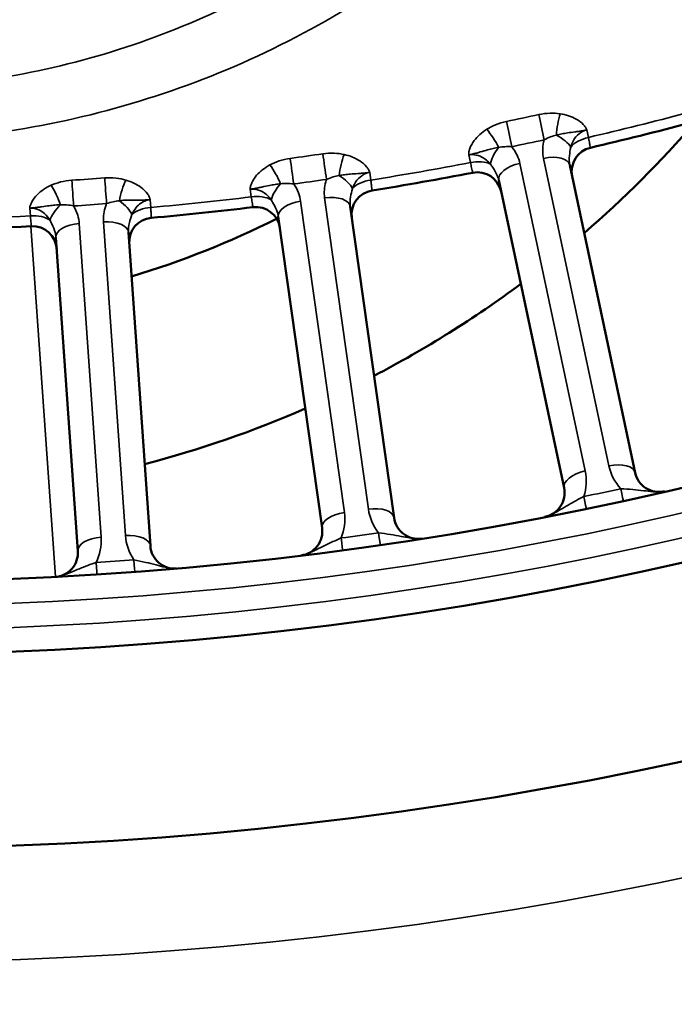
# Model space of a CAD drawing. Header units: inches. Extents: x 0 to 93.5, y 0 to 66.1.
# Tile 17 of 256: x 31.4 to 32.5, y 30.8 to 32.4. Entities that reach past the tile are written whole.
import ezdxf

# ---------------------------------------------------------------- set-up
doc = ezdxf.new("R2010")
doc.units = ezdxf.units.IN
doc.header["$LTSCALE"] = 4
doc.header["$MEASUREMENT"] = 0
for name, color, linetype, lineweight in [('Dimension (ANSI)', 7, 'Continuous', 25), ('Visible (ANSI)', 7, 'Continuous', 50), ('Visible Narrow (ANSI)', 7, 'Continuous', 35)]:
    doc.layers.add(name, color=color, linetype=linetype, lineweight=lineweight)
doc.styles.add('Note Text (ANSI)', font='arial.ttf')
doc.dimstyles.new('Default (ANSI)', dxfattribs={"dimscale": 4, "dimtxt": 0.24, "dimasz": 0.098425, "dimexe": 0.125, "dimexo": 0.0625, "dimgap": 0.031496, "dimtad": 0, "dimtih": 1, "dimtoh": 1, "dimrnd": 1e-08, "dimzin": 4, "dimdsep": 46, "dimtxsty": 'Note Text (ANSI)', "dimcen": 0.09, "dimdle": 0.393701, "dimclrd": 256, "dimclre": 256, "dimclrt": 256, "dimadec": 0, "dimazin": 1, "dimtfac": 0.5, "dimtofl": 0, "dimtmove": 0, "dimatfit": 3, "dimfxl": 1, "dimtolj": 1, "dimtzin": 4, "dimlwd": -1, "dimlwe": -1, "dimarcsym": 0})

# ---------------------------------------------------------------- blocks, each defined once
blk = doc.blocks.new('*D15')
at = {"layer": 'Defpoints', "color": 0, "transparency": 16777216}
for p in [(20.917, 37.0205), (41.4682, 37.0205), (41.4682, 20.4817)]:
    blk.add_point(p, dxfattribs=at)
at = {"layer": 'Dimension (ANSI)', "transparency": 16777216}
for p, q in [((20.917, 36.7705), (20.917, 19.9817)), ((41.4682, 36.7705), (41.4682, 19.9817)), ((21.3107, 20.4817), (41.0745, 20.4817))]:
    blk.add_line(p, q, dxfattribs=at)
for points in [[(21.3107, 20.5473), (21.3107, 20.4161), (20.917, 20.4817)], [(41.0745, 20.5473), (41.0745, 20.4161), (41.4682, 20.4817)]]:
    blk.add_solid(points, dxfattribs=at)
at = {"layer": 'Dimension (ANSI)', "transparency": 16777216, "insert": (29.5611, 21.588), "char_height": 0.96, "attachment_point": 1, "style": 'Note Text (ANSI)'}
blk.add_mtext('\\A1;20.55', dxfattribs=at)

msp = doc.modelspace()

# ---------------------------------------------------------------- linework, layer by layer
at = {"layer": 'Visible (ANSI)'}
for p, q in [((32.4371, 31.6466), (32.3309, 32.1461)), ((32.2154, 32.1216), (32.3216, 31.622)), ((32.0455, 31.5733), (31.9744, 32.0791)), ((31.8574, 32.0627), (31.9285, 31.5569)), ((31.6497, 31.5276), (31.614, 32.0371)), ((31.4962, 32.0288), (31.5318, 31.5194))]:
    msp.add_line(p, q, dxfattribs=at)
for radius in [8.189, 6.1811, 5.8661, 5.748]:
    msp.add_circle((31.1926, 37.2174), radius, dxfattribs=at)
for centre, radius, start, end in [((31.1926, 33.3788), 1.7756, 310.8642, 319.0913), ((31.1926, 37.2174), 5.1772, 283.0811, 284.9189), ((32.3733, 32.1362), 0.0394, 103.0811, 192), ((31.1926, 37.2174), 5.1772, 279.0811, 280.9189), ((32.1807, 32.0953), 0.0394, 12, 100.9189), ((32.0159, 32.0662), 0.0394, 99.0811, 188), ((31.1926, 37.2174), 5.1772, 275.0811, 276.9189), ((31.821, 32.0388), 0.0394, 8, 96.9189), ((31.6546, 32.0213), 0.0394, 95.0811, 184), ((31.1926, 33.3788), 1.4764, 286.7893, 296.6448), ((31.1926, 37.2174), 5.1772, 267.0811, 272.9189), ((31.4582, 32.0076), 0.0394, 4, 92.9189), ((31.1926, 33.3788), 1.7756, 297.5198, 306.596), ((31.1926, 33.3788), 1.7756, 284.6065, 293.5223), ((32.4756, 31.6548), 0.0394, 192, 282.9879), ((32.283, 31.6138), 0.0394, 281.0121, 12), ((32.0844, 31.5788), 0.0394, 188, 278.9879), ((31.8895, 31.5514), 0.0394, 277.0121, 8), ((31.6889, 31.5303), 0.0394, 184, 274.9879), ((31.4926, 31.5166), 0.0394, 273.0121, 4)]:
    msp.add_arc(centre, radius, start, end, dxfattribs=at)
at = {"layer": 'Visible Narrow (ANSI)'}
for p, q in [((32.3585, 32.2036), (32.3611, 32.1912)), ((32.1694, 32.1504), (32.1668, 32.1628)), ((32.356, 31.6495), (32.2498, 32.149)), ((32.2883, 32.1572), (32.3945, 31.6576)), ((32.0059, 32.1344), (32.0077, 32.1219)), ((31.8136, 32.0947), (31.8118, 32.1072)), ((31.6494, 32.0901), (31.6503, 32.0775)), ((31.9647, 31.5819), (31.8937, 32.0876)), ((31.9326, 32.0931), (32.0037, 31.5874)), ((31.4547, 32.0638), (31.4538, 32.0764)), ((31.5734, 32.054), (31.609, 31.5445)), ((31.4555, 32.0469), (31.4953, 31.4773)), ((31.5697, 31.5417), (31.5341, 32.0512))]:
    msp.add_line(p, q, dxfattribs=at)
for radius in [6.3662, 5.8268, 5.7874]:
    msp.add_circle((31.1926, 37.2174), radius, dxfattribs=at)
for centre, radius, start, end in [((31.1926, 37.2174), 5.1602, 283.0882, 284.9118), ((31.1926, 37.2174), 5.1602, 279.0882, 280.9118), ((31.1926, 37.2174), 5.1602, 275.0882, 276.9118), ((31.1926, 37.2174), 5.1602, 267.0882, 272.9118), ((32.4715, 31.674), 0.0787, 192, 222.6458), ((32.279, 31.6331), 0.0787, 341.3542, 12), ((31.1967, 37.1981), 5.7087, 281.6921, 282.3079), ((31.8868, 31.5709), 0.0787, 337.3542, 8), ((32.0817, 31.5983), 0.0787, 188, 218.6458), ((31.4912, 31.5362), 0.0787, 333.3542, 4), ((31.6876, 31.55), 0.0787, 184, 214.6458), ((31.1953, 37.1979), 5.7087, 277.6921, 278.3079), ((31.194, 37.1977), 5.7087, 273.6921, 274.3079)]:
    msp.add_arc(centre, radius, start, end, dxfattribs=at)
for centre, major_axis, ratio, start_param, end_param in [((30.7848, 39.1361), (-7.9828, -1.6968), 0.866025, 1.567514, 1.574079), ((32.2852, 32.2066), (-0.0083, 0.0385), 0.001641, 0.971686, 2.094393), ((32.3199, 32.208), (-0.0057, -0.039), 0.23794, 4.157155, 5.087893), ((32.2325, 32.1955), (0.0081, -0.0385), 0.001641, 1.0472, 2.169907), ((32.2003, 32.1826), (-0.021, 0.0333), 0.23794, 4.336885, 5.267623), ((30.7871, 39.1251), (8.0175, 1.7042), 0.866025, 4.709107, 4.715671), ((32.2985, 32.1819), (0.0356, -0.0168), 0.417627, 0.561295, 1.465687), ((32.3662, 32.1693), (0.0385, 0.0082), 0.5698, 1.581619, 2.512357), ((30.9196, 39.1598), (-8.0817, -1.1358), 0.866025, 1.567514, 1.574079), ((31.933, 32.1426), (-0.0056, 0.039), 0.001641, 0.971686, 2.094393), ((32.2304, 32.1675), (0.0257, 0.0298), 0.417627, 1.675906, 2.580298), ((31.8797, 32.1351), (0.0054, -0.039), 0.001641, 1.0472, 2.169907), ((31.9677, 32.1416), (-0.0084, -0.0385), 0.23794, 4.157155, 5.087893), ((32.1737, 32.1284), (0.0385, 0.0082), 0.5698, 0.629236, 1.559974), ((32.2539, 32.1298), (-0.0385, -0.0082), 0.5, 4.712389, 6.283185), ((32.2924, 32.138), (0.0385, 0.0082), 0.5, 0, 1.570796), ((31.8466, 32.1245), (-0.0187, 0.0347), 0.23794, 4.336885, 5.267623), ((31.0558, 39.1741), (-8.1413, -0.5693), 0.866025, 1.567514, 1.574079), ((31.5235, 32.0996), (0.0026, -0.0393), 0.001641, 1.0472, 2.169907), ((31.5772, 32.1033), (-0.0029, 0.0393), 0.001641, 0.971686, 2.094393), ((31.6117, 32.0999), (-0.0111, -0.0378), 0.23794, 4.157155, 5.087893), ((30.9212, 39.1488), (8.1169, 1.1408), 0.866025, 4.709107, 4.715671), ((31.9445, 32.1171), (0.0344, -0.0192), 0.417627, 0.561295, 1.465687), ((32.0112, 32.0998), (0.039, 0.0055), 0.5698, 1.581619, 2.512357), ((31.4898, 32.0913), (-0.0162, 0.0359), 0.23794, 4.336885, 5.267623), ((31.8757, 32.1074), (0.0277, 0.028), 0.417627, 1.675906, 2.580298), ((31.5869, 32.077), (0.0329, -0.0216), 0.417627, 0.561295, 1.465687), ((31.8163, 32.0724), (0.039, 0.0055), 0.5698, 0.629236, 1.559974), ((31.8964, 32.0681), (-0.039, -0.0055), 0.5, 4.712389, 6.283185), ((31.9354, 32.0736), (0.039, 0.0055), 0.5, 0, 1.570796), ((31.5175, 32.0722), (0.0296, 0.026), 0.417627, 1.675906, 2.580298), ((31.0565, 39.163), (8.1767, 0.5718), 0.866025, 4.709107, 4.715671), ((31.6522, 32.0551), (0.0393, 0.0027), 0.5698, 1.581619, 2.512357), ((31.4559, 32.0414), (-0.0393, -0.0027), 0.5698, 3.770828, 4.701566), ((31.5748, 32.0343), (0.0393, 0.0027), 0.5, 0, 1.570796), ((31.5355, 32.0316), (-0.0393, -0.0027), 0.5, 4.712389, 6.283185), ((32.3986, 31.6384), (0.0385, 0.0082), 0.5, 0, 1.570796), ((32.3601, 31.6302), (-0.0385, -0.0082), 0.5, 4.712389, 6.283185), ((32.4095, 31.6399), (0.0084, -0.0385), 0.003103, 5.235979, 6.283185), ((32.3495, 31.6272), (0.008, -0.0386), 0.003103, 0, 1.047206), ((32.0065, 31.5679), (0.039, 0.0055), 0.5, 0, 1.570796), ((31.9675, 31.5624), (-0.039, -0.0055), 0.5, 4.712389, 6.283185), ((31.5711, 31.5221), (-0.0393, -0.0027), 0.5, 4.712389, 6.283185), ((31.6104, 31.5248), (0.0393, 0.0027), 0.5, 0, 1.570796), ((31.9567, 31.5601), (0.0053, -0.039), 0.003103, 0, 1.047206), ((32.0175, 31.5686), (0.0057, -0.039), 0.003103, 5.235979, 6.283185), ((31.5602, 31.5206), (0.0025, -0.0393), 0.003103, 0, 1.047206), ((31.6214, 31.5248), (0.003, -0.0393), 0.003103, 5.235979, 6.283185)]:
    msp.add_ellipse(centre, major_axis=major_axis, ratio=ratio, start_param=start_param, end_param=end_param, dxfattribs=at)
for points, knots in [([(31.1926, 32.1844), (31.259, 32.1844), (31.3256, 32.1888), (31.464, 32.2073), (31.5355, 32.2222), (31.676, 32.2625), (31.7448, 32.2877), (31.8785, 32.3482), (31.9434, 32.3835), (32.088, 32.4765), (32.1662, 32.5385), (32.3079, 32.6755), (32.3714, 32.7504), (32.5141, 32.9551), (32.5824, 33.0949), (32.6459, 33.2969), (32.6603, 33.3546), (32.6903, 33.5136), (32.6991, 33.6174), (32.6952, 33.8249), (32.6825, 33.9286), (32.6299, 34.1589), (32.5825, 34.2867), (32.4918, 34.4558), (32.4625, 34.5039), (32.3811, 34.622), (32.3245, 34.6906), (32.199, 34.8175), (32.1302, 34.8758), (31.9609, 34.9948), (31.855, 35.0522), (31.6926, 35.1162), (31.6405, 35.1335), (31.5011, 35.1715), (31.4112, 35.1876), (31.2296, 35.2031), (31.1381, 35.2025), (30.9306, 35.1825), (30.8131, 35.1569), (30.6369, 35.0959), (30.5745, 35.0694), (30.4279, 34.9953), (30.3452, 34.9428), (30.1923, 34.8237), (30.1223, 34.7571), (29.9615, 34.573), (29.8799, 34.445), (29.7965, 34.2585), (29.7765, 34.206), (29.7267, 34.0502), (29.7048, 33.9435), (29.6843, 33.7284), (29.6858, 33.6201), (29.7145, 33.379), (29.7492, 33.2444), (29.8254, 33.0598), (29.8524, 33.0041), (29.9275, 32.8711), (29.98, 32.7949), (30.0957, 32.6565), (30.1582, 32.5938), (30.2975, 32.4767), (30.3764, 32.4219), (30.5446, 32.328), (30.6339, 32.2889), (30.8744, 32.2102), (31.0346, 32.1844), (31.1926, 32.1844)], [-21.756235, -21.756235, -21.756235, -21.756235, -21.315815, -21.315815, -20.829846, -20.829846, -20.343878, -20.343878, -19.84744, -19.84744, -19.167629, -19.167629, -18.487813, -18.487813, -17.401588, -17.401588, -16.975592, -16.975592, -16.232836, -16.232836, -15.490075, -15.490075, -14.537325, -14.537325, -14.143551, -14.143551, -13.531806, -13.531806, -12.920056, -12.920056, -12.121833, -12.121833, -11.75697, -11.75697, -11.157686, -11.157686, -10.558397, -10.558397, -9.773137, -9.773137, -9.321827, -9.321827, -8.665522, -8.665522, -8.009211, -8.009211, -6.967905, -6.967905, -6.570431, -6.570431, -5.799058, -5.799058, -5.027681, -5.027681, -4.044746, -4.044746, -3.604716, -3.604716, -2.95712, -2.95712, -2.346422, -2.346422, -1.697509, -1.697509, -1.048591, -1.048591, 0, 0, 0, 0]), ([(31.1926, 32.2711), (31.051, 32.2711), (30.9074, 32.2943), (30.6919, 32.3653), (30.612, 32.4005), (30.4615, 32.4851), (30.391, 32.5343), (30.2667, 32.6397), (30.211, 32.696), (30.108, 32.8202), (30.0613, 32.8887), (29.9948, 33.0079), (29.9709, 33.0578), (29.9037, 33.2232), (29.8733, 33.3435), (29.8489, 33.5587), (29.8481, 33.6554), (29.8674, 33.847), (29.8874, 33.9419), (29.9325, 34.0803), (29.9505, 34.127), (30.0256, 34.2925), (30.0986, 34.4059), (30.2421, 34.5689), (30.3045, 34.6278), (30.4406, 34.7331), (30.5141, 34.7795), (30.6443, 34.8449), (30.6997, 34.8683), (30.8561, 34.9221), (30.9603, 34.9447), (31.1443, 34.9624), (31.2254, 34.9629), (31.3864, 34.9492), (31.4662, 34.935), (31.5898, 34.9015), (31.636, 34.8862), (31.7802, 34.8297), (31.8743, 34.7791), (32.0248, 34.6739), (32.0861, 34.6224), (32.198, 34.5101), (32.2486, 34.4493), (32.3214, 34.3446), (32.3477, 34.3021), (32.429, 34.1521), (32.4718, 34.0385), (32.5197, 33.8337), (32.5316, 33.7414), (32.536, 33.5563), (32.5287, 33.4637), (32.5027, 33.3216), (32.4901, 33.27), (32.4344, 33.0893), (32.3739, 32.9641), (32.2472, 32.7803), (32.1907, 32.7131), (32.0643, 32.5899), (31.9944, 32.5341), (31.8651, 32.4505), (31.8071, 32.4187), (31.6874, 32.3642), (31.6258, 32.3414), (31.4999, 32.3052), (31.4359, 32.2917), (31.3118, 32.2751), (31.2521, 32.2711), (31.1926, 32.2711)], [0, 0, 0, 0, 1.048591, 1.048591, 1.697509, 1.697509, 2.346422, 2.346422, 2.95712, 2.95712, 3.604716, 3.604716, 4.044746, 4.044746, 5.027681, 5.027681, 5.799058, 5.799058, 6.570431, 6.570431, 6.967905, 6.967905, 8.009211, 8.009211, 8.665522, 8.665522, 9.321827, 9.321827, 9.773137, 9.773137, 10.558397, 10.558397, 11.157686, 11.157686, 11.75697, 11.75697, 12.121833, 12.121833, 12.920056, 12.920056, 13.531806, 13.531806, 14.143551, 14.143551, 14.537325, 14.537325, 15.490075, 15.490075, 16.232836, 16.232836, 16.975592, 16.975592, 17.401588, 17.401588, 18.487813, 18.487813, 19.167629, 19.167629, 19.84744, 19.84744, 20.343878, 20.343878, 20.829846, 20.829846, 21.315815, 21.315815, 21.756235, 21.756235, 21.756235, 21.756235]), ([(32.315, 32.2297), (32.3097, 32.2305), (32.3043, 32.2307), (32.2927, 32.2304), (32.2865, 32.2296), (32.2804, 32.2283)], [-0.08937438, -0.08937438, -0.08937438, -0.08937438, -0.04730953, -0.04730953, 0, 0, 0, 0]), ([(32.3585, 32.2036), (32.3585, 32.2036), (32.3585, 32.2036), (32.3585, 32.2036), (32.3585, 32.2036), (32.3585, 32.2036), (32.3585, 32.2036), (32.3585, 32.2036), (32.3585, 32.2036), (32.3585, 32.2037), (32.3585, 32.2037), (32.3584, 32.204), (32.3583, 32.2042), (32.358, 32.2049), (32.3578, 32.2054), (32.3571, 32.2067), (32.3567, 32.2074), (32.3552, 32.2096), (32.354, 32.2109), (32.3495, 32.2157), (32.3454, 32.2187), (32.341, 32.2211), (32.3372, 32.2233), (32.333, 32.2251), (32.3242, 32.2279), (32.3197, 32.229), (32.315, 32.2297)], [-0.148382, -0.148382, -0.148382, -0.148382, -0.1483603, -0.1483603, -0.1483387, -0.1483387, -0.1482955, -0.1482955, -0.1481357, -0.1481357, -0.1475775, -0.1475775, -0.1455442, -0.1455442, -0.14047, -0.14047, -0.132558, -0.132558, -0.116734, -0.116734, -0.074191, -0.074191, -0.074191, -0.0370955, -0.0370955, 0, 0, 0, 0]), ([(32.228, 32.2172), (32.222, 32.2159), (32.216, 32.2141), (32.2053, 32.2097), (32.2004, 32.2072), (32.1959, 32.2044)], [-0.08937438, -0.08937438, -0.08937438, -0.08937438, -0.04206682, -0.04206682, 0, 0, 0, 0]), ([(32.1959, 32.2044), (32.1919, 32.2019), (32.1882, 32.199), (32.1813, 32.1928), (32.1783, 32.1895), (32.1756, 32.186), (32.1726, 32.1819), (32.1701, 32.1776), (32.1679, 32.1714), (32.1674, 32.1697), (32.1669, 32.1671), (32.1668, 32.1662), (32.1667, 32.1648), (32.1667, 32.1643), (32.1667, 32.1635), (32.1667, 32.1633), (32.1668, 32.163), (32.1668, 32.1629), (32.1668, 32.1629), (32.1668, 32.1628), (32.1668, 32.1628), (32.1668, 32.1628), (32.1668, 32.1628), (32.1668, 32.1628), (32.1668, 32.1628), (32.1668, 32.1628), (32.1668, 32.1628)], [-0.1483747, -0.1483747, -0.1483747, -0.1483747, -0.1112792, -0.1112792, -0.0741838, -0.0741838, -0.0741838, -0.0316407, -0.0316407, -0.0158167, -0.0158167, -0.0079048, -0.0079048, -0.0028305, -0.0028305, -0.0007972, -0.0007972, -0.0002391, -0.0002391, -0.0000793, -0.0000793, -0.000036, -0.000036, -0.0000144, -0.0000144, 0.0000072, 0.0000072, 0.0000072, 0.0000072]), ([(32.3092, 32.195), (32.312, 32.1957), (32.315, 32.1964), (32.321, 32.1976), (32.324, 32.1981), (32.3273, 32.1986), (32.3309, 32.1992), (32.3348, 32.1997), (32.3412, 32.2005), (32.3431, 32.2008), (32.3466, 32.2013), (32.3479, 32.2015), (32.3505, 32.202), (32.3516, 32.2022), (32.3539, 32.2026), (32.3545, 32.2027), (32.3561, 32.203), (32.3564, 32.2031), (32.3572, 32.2033), (32.3574, 32.2033), (32.3578, 32.2034), (32.3579, 32.2034), (32.358, 32.2034), (32.3581, 32.2035), (32.3582, 32.2035), (32.3582, 32.2035), (32.3585, 32.2036)], [0, 0, 0, 0, 0.0370955, 0.0370955, 0.074191, 0.074191, 0.074191, 0.116734, 0.116734, 0.132558, 0.132558, 0.14047, 0.14047, 0.1455442, 0.1455442, 0.1475775, 0.1475775, 0.1481357, 0.1481357, 0.1482955, 0.1482955, 0.1483387, 0.1483387, 0.1483603, 0.1483603, 0.148382, 0.148382, 0.148382, 0.148382]), ([(32.3323, 32.1756), (32.3331, 32.1781), (32.334, 32.1805), (32.3393, 32.192), (32.3463, 32.1992), (32.3559, 32.2029), (32.3572, 32.2033), (32.3585, 32.2036)], [-1.3153402, -1.3153402, -1.3153402, -1.3153402, -1.2814255, -1.2814255, -1.1453591, -1.1453591, -1.1253379, -1.1253379, -1.1253379, -1.1253379]), ([(32.2893, 32.1874), (32.2889, 32.1861), (32.2886, 32.1847), (32.2865, 32.1747), (32.2865, 32.1657), (32.2883, 32.1572)], [0.04155794, 0.04155794, 0.04155794, 0.04155794, 0.05326495, 0.05326495, 0.12966332, 0.12966332, 0.12966332, 0.12966332]), ([(32.2893, 32.1874), (32.2926, 32.1891), (32.2961, 32.1907), (32.3027, 32.1932), (32.306, 32.1942), (32.3092, 32.195)], [0, 0, 0, 0, 0.04730953, 0.04730953, 0.08937438, 0.08937438, 0.08937438, 0.08937438]), ([(32.3643, 32.1746), (32.3643, 32.1746), (32.3641, 32.1759), (32.3632, 32.1803), (32.3628, 32.1827), (32.3619, 32.1872), (32.3615, 32.1891), (32.3611, 32.1912)], [0, 0, 0, 0, 0.0913713, 0.0913713, 0.1533039, 0.1533039, 0.1920118, 0.1920118, 0.1920118, 0.1920118]), ([(31.9643, 32.1635), (31.9591, 32.1647), (31.9537, 32.1653), (31.9421, 32.1658), (31.9359, 32.1655), (31.9298, 32.1646)], [-0.08937438, -0.08937438, -0.08937438, -0.08937438, -0.04730953, -0.04730953, 0, 0, 0, 0]), ([(32.1668, 32.1628), (32.1671, 32.1629), (32.1671, 32.1629), (32.1672, 32.1629), (32.1673, 32.1629), (32.1674, 32.1629), (32.1675, 32.163), (32.1679, 32.163), (32.1681, 32.1631), (32.1689, 32.1632), (32.1692, 32.1633), (32.1708, 32.1637), (32.1714, 32.1638), (32.1737, 32.1644), (32.1748, 32.1646), (32.1773, 32.1653), (32.1786, 32.1656), (32.182, 32.1666), (32.1838, 32.1671), (32.1901, 32.1689), (32.1938, 32.17), (32.1974, 32.171), (32.2005, 32.1719), (32.2035, 32.1726), (32.2095, 32.174), (32.2124, 32.1746), (32.2154, 32.175)], [-0.0000072, -0.0000072, -0.0000072, -0.0000072, 0.0000144, 0.0000144, 0.000036, 0.000036, 0.0000793, 0.0000793, 0.0002391, 0.0002391, 0.0007972, 0.0007972, 0.0028305, 0.0028305, 0.0079048, 0.0079048, 0.0158167, 0.0158167, 0.0316407, 0.0316407, 0.0741838, 0.0741838, 0.0741838, 0.1112792, 0.1112792, 0.1483747, 0.1483747, 0.1483747, 0.1483747]), ([(32.2154, 32.175), (32.2186, 32.1756), (32.2219, 32.176), (32.2291, 32.1764), (32.2329, 32.1764), (32.2366, 32.1762)], [0, 0, 0, 0, 0.04206682, 0.04206682, 0.08937438, 0.08937438, 0.08937438, 0.08937438]), ([(32.2498, 32.149), (32.2488, 32.1536), (32.2473, 32.158), (32.243, 32.1672), (32.2401, 32.1719), (32.2366, 32.1762)], [0, 0, 0, 0, 0.04082497, 0.04082497, 0.08802318, 0.08802318, 0.08802318, 0.08802318]), ([(32.3309, 32.1461), (32.3299, 32.1509), (32.3297, 32.1562), (32.3307, 32.166), (32.3315, 32.1703), (32.3323, 32.1756)], [-0.1296633, -0.1296633, -0.1296633, -0.1296633, -0.053265, -0.053265, 0, 0, 0, 0]), ([(31.8767, 32.1571), (31.8706, 32.1563), (31.8645, 32.1549), (31.8535, 32.1513), (31.8485, 32.1491), (31.8438, 32.1466)], [-0.08937438, -0.08937438, -0.08937438, -0.08937438, -0.04206682, -0.04206682, 0, 0, 0, 0]), ([(32.0059, 32.1344), (32.0059, 32.1344), (32.0059, 32.1344), (32.0059, 32.1344), (32.0059, 32.1344), (32.0059, 32.1345), (32.0059, 32.1345), (32.0059, 32.1345), (32.0059, 32.1345), (32.0059, 32.1346), (32.0059, 32.1346), (32.0058, 32.1349), (32.0058, 32.1351), (32.0055, 32.1358), (32.0053, 32.1364), (32.0047, 32.1376), (32.0043, 32.1384), (32.003, 32.1407), (32.002, 32.1421), (31.9978, 32.1472), (31.9939, 32.1504), (31.9897, 32.1532), (31.986, 32.1556), (31.982, 32.1577), (31.9734, 32.1612), (31.9689, 32.1625), (31.9643, 32.1635)], [-0.148382, -0.148382, -0.148382, -0.148382, -0.1483603, -0.1483603, -0.1483387, -0.1483387, -0.1482955, -0.1482955, -0.1481357, -0.1481357, -0.1475775, -0.1475775, -0.1455442, -0.1455442, -0.14047, -0.14047, -0.132558, -0.132558, -0.116734, -0.116734, -0.074191, -0.074191, -0.074191, -0.0370955, -0.0370955, 0, 0, 0, 0]), ([(32.1668, 32.1628), (32.1669, 32.1628), (32.1671, 32.1629), (32.1672, 32.1629), (32.17, 32.1634), (32.1729, 32.1635), (32.1799, 32.1627), (32.1841, 32.1614), (32.1932, 32.1567), (32.198, 32.1527), (32.2021, 32.148)], [-1.5053998, -1.5053998, -1.5053998, -1.5053998, -1.5031165, -1.5031165, -1.5031165, -1.4600554, -1.4600554, -1.3976677, -1.3976677, -1.3153975, -1.3153975, -1.3153975, -1.3153975]), ([(32.1694, 32.1504), (32.1702, 32.1473), (32.1708, 32.1444), (32.1723, 32.1383), (32.1729, 32.1357), (32.1732, 32.1342), (32.1733, 32.1339), (32.1733, 32.1339)], [0, 0, 0, 0, 0.060011, 0.060011, 0.1560285, 0.1560285, 0.1920117, 0.1920117, 0.1920117, 0.1920117]), ([(31.8438, 32.1466), (31.8396, 32.1444), (31.8357, 32.1418), (31.8284, 32.1361), (31.8251, 32.133), (31.8222, 32.1297), (31.8189, 32.1258), (31.8162, 32.1216), (31.8135, 32.1156), (31.8129, 32.114), (31.8123, 32.1114), (31.8121, 32.1106), (31.8119, 32.1092), (31.8118, 32.1086), (31.8118, 32.1079), (31.8118, 32.1076), (31.8118, 32.1074), (31.8118, 32.1073), (31.8118, 32.1072), (31.8118, 32.1072), (31.8118, 32.1072), (31.8118, 32.1072), (31.8118, 32.1072), (31.8118, 32.1072), (31.8118, 32.1072), (31.8118, 32.1072), (31.8118, 32.1072)], [-0.1483747, -0.1483747, -0.1483747, -0.1483747, -0.1112792, -0.1112792, -0.0741838, -0.0741838, -0.0741838, -0.0316407, -0.0316407, -0.0158167, -0.0158167, -0.0079048, -0.0079048, -0.0028305, -0.0028305, -0.0007972, -0.0007972, -0.0002391, -0.0002391, -0.0000793, -0.0000793, -0.000036, -0.000036, -0.0000144, -0.0000144, 0.0000072, 0.0000072, 0.0000072, 0.0000072]), ([(31.9561, 32.1293), (31.959, 32.1299), (31.962, 32.1304), (31.9681, 32.1311), (31.9712, 32.1314), (31.9744, 32.1317), (31.9781, 32.132), (31.982, 32.1322), (31.9885, 32.1326), (31.9904, 32.1328), (31.9939, 32.1331), (31.9952, 32.1332), (31.9978, 32.1334), (31.9989, 32.1335), (32.0012, 32.1338), (32.0019, 32.1339), (32.0035, 32.1341), (32.0038, 32.1341), (32.0046, 32.1343), (32.0048, 32.1343), (32.0052, 32.1343), (32.0053, 32.1343), (32.0054, 32.1344), (32.0055, 32.1344), (32.0056, 32.1344), (32.0057, 32.1344), (32.0059, 32.1344)], [0, 0, 0, 0, 0.0370955, 0.0370955, 0.074191, 0.074191, 0.074191, 0.116734, 0.116734, 0.132558, 0.132558, 0.14047, 0.14047, 0.1455442, 0.1455442, 0.1475775, 0.1475775, 0.1481357, 0.1481357, 0.1482955, 0.1482955, 0.1483387, 0.1483387, 0.1483603, 0.1483603, 0.148382, 0.148382, 0.148382, 0.148382]), ([(31.9779, 32.1084), (31.9788, 32.1108), (31.9798, 32.1132), (31.986, 32.1243), (31.9935, 32.131), (32.0034, 32.134), (32.0047, 32.1342), (32.0059, 32.1344)], [-1.3153412, -1.3153412, -1.3153412, -1.3153412, -1.2812179, -1.2812179, -1.1447312, -1.1447312, -1.1253388, -1.1253388, -1.1253388, -1.1253388]), ([(32.2021, 32.148), (32.2033, 32.146), (32.2045, 32.1442), (32.2087, 32.1377), (32.2111, 32.1336), (32.214, 32.1267), (32.2148, 32.1242), (32.2154, 32.1216)], [-0.129604, -0.129604, -0.129604, -0.129604, -0.1061449, -0.1061449, -0.040825, -0.040825, 0, 0, 0, 0]), ([(31.5221, 32.1218), (31.5159, 32.1213), (31.5097, 32.1204), (31.4985, 32.1175), (31.4933, 32.1157), (31.4885, 32.1135)], [-0.08937438, -0.08937438, -0.08937438, -0.08937438, -0.04206671, -0.04206671, 0, 0, 0, 0]), ([(31.6099, 32.122), (31.6048, 32.1235), (31.5994, 32.1246), (31.5879, 32.1258), (31.5817, 32.1259), (31.5755, 32.1255)], [-0.08937438, -0.08937438, -0.08937438, -0.08937438, -0.04730953, -0.04730953, 0, 0, 0, 0]), ([(31.6494, 32.0901), (31.6494, 32.0901), (31.6494, 32.0901), (31.6494, 32.0901), (31.6494, 32.0901), (31.6494, 32.0901), (31.6494, 32.0901), (31.6494, 32.0901), (31.6494, 32.0901), (31.6494, 32.0902), (31.6493, 32.0903), (31.6493, 32.0906), (31.6493, 32.0908), (31.6491, 32.0915), (31.6489, 32.092), (31.6484, 32.0934), (31.6481, 32.0942), (31.6469, 32.0965), (31.646, 32.098), (31.6421, 32.1034), (31.6385, 32.1069), (31.6345, 32.1099), (31.631, 32.1126), (31.6271, 32.115), (31.6188, 32.119), (31.6144, 32.1207), (31.6099, 32.122)], [-0.148382, -0.148382, -0.148382, -0.148382, -0.1483603, -0.1483603, -0.1483387, -0.1483387, -0.1482955, -0.1482955, -0.1481357, -0.1481357, -0.1475775, -0.1475775, -0.1455442, -0.1455442, -0.14047, -0.14047, -0.132558, -0.132558, -0.116734, -0.116734, -0.074191, -0.074191, -0.074191, -0.0370955, -0.0370955, 0, 0, 0, 0]), ([(31.8611, 32.116), (31.8644, 32.1164), (31.8678, 32.1165), (31.8749, 32.1164), (31.8787, 32.1161), (31.8824, 32.1157)], [0, 0, 0, 0, 0.04206682, 0.04206682, 0.08937438, 0.08937438, 0.08937438, 0.08937438]), ([(31.9357, 32.1231), (31.9353, 32.1218), (31.9349, 32.1205), (31.9321, 32.1107), (31.9314, 32.1017), (31.9326, 32.0931)], [0.04155794, 0.04155794, 0.04155794, 0.04155794, 0.05326495, 0.05326495, 0.12966332, 0.12966332, 0.12966332, 0.12966332]), ([(31.9357, 32.1231), (31.9392, 32.1246), (31.9427, 32.126), (31.9496, 32.128), (31.9529, 32.1288), (31.9561, 32.1293)], [0, 0, 0, 0, 0.04730953, 0.04730953, 0.08937438, 0.08937438, 0.08937438, 0.08937438]), ([(32.0097, 32.1051), (32.0097, 32.1051), (32.0096, 32.1065), (32.009, 32.1109), (32.0087, 32.1133), (32.0082, 32.1179), (32.0079, 32.1199), (32.0077, 32.1219)], [0, 0, 0, 0, 0.0913707, 0.0913707, 0.1533037, 0.1533037, 0.1920118, 0.1920118, 0.1920118, 0.1920118]), ([(31.4885, 32.1135), (31.4842, 32.1116), (31.4801, 32.1093), (31.4724, 32.1041), (31.4689, 32.1013), (31.4658, 32.0981), (31.4623, 32.0945), (31.4592, 32.0906), (31.4561, 32.0848), (31.4554, 32.0831), (31.4546, 32.0806), (31.4543, 32.0798), (31.454, 32.0784), (31.454, 32.0779), (31.4539, 32.0771), (31.4539, 32.0769), (31.4538, 32.0766), (31.4538, 32.0766), (31.4538, 32.0765), (31.4538, 32.0765), (31.4538, 32.0764), (31.4538, 32.0764), (31.4538, 32.0764), (31.4538, 32.0764), (31.4538, 32.0764), (31.4538, 32.0764), (31.4538, 32.0764)], [-0.1483747, -0.1483747, -0.1483747, -0.1483747, -0.1112792, -0.1112792, -0.0741838, -0.0741838, -0.0741838, -0.0316407, -0.0316407, -0.0158168, -0.0158168, -0.0079048, -0.0079048, -0.0028305, -0.0028305, -0.0007972, -0.0007972, -0.0002391, -0.0002391, -0.0000793, -0.0000793, -0.000036, -0.000036, -0.0000144, -0.0000144, 0.0000072, 0.0000072, 0.0000072, 0.0000072]), ([(31.8118, 32.1072), (31.8121, 32.1072), (31.8121, 32.1072), (31.8123, 32.1072), (31.8123, 32.1072), (31.8125, 32.1073), (31.8126, 32.1073), (31.813, 32.1073), (31.8131, 32.1073), (31.8139, 32.1075), (31.8143, 32.1075), (31.8158, 32.1077), (31.8165, 32.1079), (31.8188, 32.1082), (31.8199, 32.1084), (31.8225, 32.1089), (31.8238, 32.1091), (31.8272, 32.1098), (31.8291, 32.1102), (31.8355, 32.1116), (31.8392, 32.1125), (31.8429, 32.1132), (31.8461, 32.1139), (31.8491, 32.1144), (31.8552, 32.1153), (31.8582, 32.1157), (31.8611, 32.116)], [-0.0000072, -0.0000072, -0.0000072, -0.0000072, 0.0000144, 0.0000144, 0.000036, 0.000036, 0.0000793, 0.0000793, 0.0002391, 0.0002391, 0.0007972, 0.0007972, 0.0028305, 0.0028305, 0.0079048, 0.0079048, 0.0158167, 0.0158167, 0.0316407, 0.0316407, 0.0741838, 0.0741838, 0.0741838, 0.1112792, 0.1112792, 0.1483747, 0.1483747, 0.1483747, 0.1483747]), ([(31.8118, 32.1072), (31.812, 32.1072), (31.8121, 32.1072), (31.8123, 32.1072), (31.8151, 32.1075), (31.818, 32.1074), (31.8249, 32.1062), (31.829, 32.1046), (31.8377, 32.0992), (31.8423, 32.0949), (31.846, 32.0899)], [-1.5053796, -1.5053796, -1.5053796, -1.5053796, -1.5030812, -1.5030812, -1.5030812, -1.4600199, -1.4600199, -1.3976458, -1.3976458, -1.3153773, -1.3153773, -1.3153773, -1.3153773]), ([(31.8937, 32.0876), (31.893, 32.0922), (31.8918, 32.0968), (31.8882, 32.1063), (31.8856, 32.1111), (31.8824, 32.1157)], [0, 0, 0, 0, 0.04082498, 0.04082498, 0.08802318, 0.08802318, 0.08802318, 0.08802318]), ([(31.9744, 32.0791), (31.9737, 32.084), (31.9739, 32.0892), (31.9756, 32.0989), (31.9767, 32.1032), (31.9779, 32.1084)], [-0.1296633, -0.1296633, -0.1296633, -0.1296633, -0.053265, -0.053265, 0, 0, 0, 0]), ([(31.5785, 32.0837), (31.5821, 32.085), (31.5857, 32.086), (31.5927, 32.0876), (31.5961, 32.0882), (31.5993, 32.0884)], [0, 0, 0, 0, 0.04730953, 0.04730953, 0.08937438, 0.08937438, 0.08937438, 0.08937438]), ([(31.5993, 32.0884), (31.6023, 32.0888), (31.6053, 32.0891), (31.6114, 32.0894), (31.6145, 32.0895), (31.6177, 32.0895), (31.6215, 32.0896), (31.6253, 32.0895), (31.6319, 32.0895), (31.6338, 32.0895), (31.6373, 32.0896), (31.6386, 32.0896), (31.6412, 32.0896), (31.6423, 32.0897), (31.6446, 32.0898), (31.6453, 32.0898), (31.6469, 32.0899), (31.6473, 32.0899), (31.6481, 32.09), (31.6482, 32.09), (31.6486, 32.09), (31.6487, 32.09), (31.6489, 32.09), (31.6489, 32.0901), (31.6491, 32.0901), (31.6491, 32.0901), (31.6494, 32.0901)], [0, 0, 0, 0, 0.0370955, 0.0370955, 0.074191, 0.074191, 0.074191, 0.116734, 0.116734, 0.132558, 0.132558, 0.14047, 0.14047, 0.1455442, 0.1455442, 0.1475775, 0.1475775, 0.1481357, 0.1481357, 0.1482955, 0.1482955, 0.1483387, 0.1483387, 0.1483603, 0.1483603, 0.148382, 0.148382, 0.148382, 0.148382]), ([(31.6196, 32.0661), (31.6215, 32.0703), (31.6239, 32.0741), (31.6312, 32.0828), (31.6368, 32.0868), (31.645, 32.0895), (31.6472, 32.0899), (31.6494, 32.0901)], [-0.5541143, -0.5541143, -0.5541143, -0.5541143, -0.4938971, -0.4938971, -0.3975348, -0.3975348, -0.3641119, -0.3641119, -0.3641119, -0.3641119]), ([(31.8136, 32.0947), (31.8141, 32.0915), (31.8146, 32.0886), (31.8156, 32.0823), (31.816, 32.0797), (31.8162, 32.0781), (31.8163, 32.0779), (31.8163, 32.0779)], [0, 0, 0, 0, 0.060011, 0.060011, 0.1560285, 0.1560285, 0.1920117, 0.1920117, 0.1920117, 0.1920117]), ([(31.846, 32.0899), (31.8471, 32.0878), (31.8482, 32.0859), (31.8519, 32.0792), (31.854, 32.0749), (31.8564, 32.0679), (31.857, 32.0653), (31.8574, 32.0627)], [-0.129604, -0.129604, -0.129604, -0.129604, -0.1061449, -0.1061449, -0.040825, -0.040825, 0, 0, 0, 0]), ([(31.4538, 32.0764), (31.4541, 32.0764), (31.4541, 32.0764), (31.4543, 32.0764), (31.4544, 32.0764), (31.4545, 32.0765), (31.4546, 32.0765), (31.455, 32.0765), (31.4552, 32.0765), (31.456, 32.0766), (31.4563, 32.0766), (31.4579, 32.0767), (31.4586, 32.0768), (31.4609, 32.077), (31.462, 32.0771), (31.4646, 32.0774), (31.4659, 32.0776), (31.4694, 32.078), (31.4713, 32.0783), (31.4777, 32.0792), (31.4816, 32.0798), (31.4853, 32.0803), (31.4885, 32.0807), (31.4916, 32.081), (31.4977, 32.0816), (31.5007, 32.0817), (31.5037, 32.0818)], [-0.0000072, -0.0000072, -0.0000072, -0.0000072, 0.0000144, 0.0000144, 0.000036, 0.000036, 0.0000793, 0.0000793, 0.0002391, 0.0002391, 0.0007972, 0.0007972, 0.0028305, 0.0028305, 0.0079048, 0.0079048, 0.0158168, 0.0158168, 0.0316407, 0.0316407, 0.0741838, 0.0741838, 0.0741838, 0.1112792, 0.1112792, 0.1483747, 0.1483747, 0.1483747, 0.1483747]), ([(31.4538, 32.0764), (31.4565, 32.0766), (31.4593, 32.0763), (31.4619, 32.0757), (31.4641, 32.0753), (31.4663, 32.0745), (31.4717, 32.072), (31.4749, 32.07), (31.4811, 32.0644), (31.4842, 32.0608), (31.4867, 32.0568)], [-1.505334, -1.505334, -1.505334, -1.505334, -1.4645193, -1.4645193, -1.4645193, -1.4310538, -1.4310538, -1.3775089, -1.3775089, -1.3153316, -1.3153316, -1.3153316, -1.3153316]), ([(31.5037, 32.0818), (31.5069, 32.0819), (31.5103, 32.0818), (31.5174, 32.0813), (31.5212, 32.0807), (31.5249, 32.08)], [0, 0, 0, 0, 0.04206671, 0.04206671, 0.08937438, 0.08937438, 0.08937438, 0.08937438]), ([(31.5341, 32.0512), (31.5338, 32.0558), (31.5329, 32.0605), (31.53, 32.0702), (31.5277, 32.0752), (31.5249, 32.08)], [0, 0, 0, 0, 0.04076947, 0.04076947, 0.0880251, 0.0880251, 0.0880251, 0.0880251]), ([(31.5785, 32.0837), (31.578, 32.0825), (31.5775, 32.0812), (31.5741, 32.0716), (31.5728, 32.0626), (31.5734, 32.054)], [0.04155794, 0.04155794, 0.04155794, 0.04155794, 0.05326495, 0.05326495, 0.12966332, 0.12966332, 0.12966332, 0.12966332]), ([(31.6511, 32.0606), (31.6511, 32.0606), (31.651, 32.062), (31.6508, 32.0664), (31.6507, 32.0688), (31.6505, 32.0734), (31.6504, 32.0754), (31.6503, 32.0775)], [0, 0, 0, 0, 0.0913698, 0.0913698, 0.1533033, 0.1533033, 0.1920117, 0.1920117, 0.1920117, 0.1920117]), ([(31.4547, 32.0638), (31.4552, 32.0589), (31.4555, 32.0548), (31.456, 32.0499), (31.4561, 32.0485), (31.4562, 32.0472), (31.4562, 32.0469), (31.4562, 32.0469)], [0, 0, 0, 0, 0.0914065, 0.0914065, 0.1533175, 0.1533175, 0.1920119, 0.1920119, 0.1920119, 0.1920119]), ([(31.4867, 32.0568), (31.4877, 32.0546), (31.4886, 32.0527), (31.4919, 32.0457), (31.4937, 32.0413), (31.4956, 32.0341), (31.496, 32.0315), (31.4962, 32.0288)], [-0.1296054, -0.1296054, -0.1296054, -0.1296054, -0.1060006, -0.1060006, -0.0407695, -0.0407695, 0, 0, 0, 0]), ([(31.614, 32.0371), (31.6137, 32.042), (31.6143, 32.0472), (31.6166, 32.0568), (31.618, 32.061), (31.6196, 32.0661)], [-0.1296633, -0.1296633, -0.1296633, -0.1296633, -0.0532649, -0.0532649, 0, 0, 0, 0]), ([(32.4844, 31.6164), (32.4839, 31.6163), (32.4836, 31.6162), (32.4834, 31.6162), (32.4833, 31.6162), (32.4828, 31.6161), (32.4826, 31.616), (32.4815, 31.6158), (32.481, 31.6158), (32.479, 31.6155), (32.4781, 31.6155), (32.4761, 31.6153), (32.4751, 31.6153), (32.4707, 31.6153), (32.4682, 31.6155), (32.4602, 31.6162), (32.4555, 31.6168), (32.4448, 31.6181), (32.439, 31.6187), (32.4266, 31.6198), (32.4199, 31.6202), (32.4136, 31.6207)], [-0.0000114, -0.0000114, -0.0000114, -0.0000114, 0.0000415, 0.0000415, 0.0000945, 0.0000945, 0.0003984, 0.0003984, 0.0015428, 0.0015428, 0.0053228, 0.0053228, 0.010657, 0.010657, 0.0315035, 0.0315035, 0.0812568, 0.0812568, 0.1459688, 0.1459688, 0.2230816, 0.2230816, 0.2230816, 0.2230816]), ([(32.3536, 31.6079), (32.3494, 31.6057), (32.3451, 31.6035), (32.3366, 31.5988), (32.3324, 31.5964), (32.3281, 31.594), (32.3238, 31.5915), (32.3194, 31.5889), (32.3126, 31.5848), (32.3103, 31.5835), (32.3057, 31.581), (32.3036, 31.5798), (32.2995, 31.578), (32.2987, 31.5776), (32.2967, 31.5769), (32.2959, 31.5766), (32.294, 31.576), (32.2935, 31.5759), (32.2924, 31.5756), (32.2922, 31.5755), (32.2917, 31.5754), (32.2916, 31.5754), (32.2914, 31.5754), (32.2911, 31.5753), (32.2906, 31.5752)], [0, 0, 0, 0, 0.0566386, 0.0566386, 0.1115465, 0.1115465, 0.1115465, 0.1664545, 0.1664545, 0.1915781, 0.1915781, 0.2124246, 0.2124246, 0.2177588, 0.2177588, 0.2215388, 0.2215388, 0.2226832, 0.2226832, 0.2229871, 0.2229871, 0.2230401, 0.2230401, 0.223093, 0.223093, 0.223093, 0.223093]), ([(31.9594, 31.5406), (31.9552, 31.5387), (31.9507, 31.5367), (31.9419, 31.5327), (31.9375, 31.5306), (31.933, 31.5284), (31.9286, 31.5263), (31.9241, 31.524), (31.9169, 31.5204), (31.9146, 31.5193), (31.9098, 31.5171), (31.9076, 31.516), (31.9035, 31.5145), (31.9025, 31.5142), (31.9006, 31.5136), (31.8997, 31.5134), (31.8978, 31.5129), (31.8973, 31.5128), (31.8962, 31.5126), (31.896, 31.5126), (31.8954, 31.5125), (31.8954, 31.5125), (31.8951, 31.5125), (31.8948, 31.5124), (31.8943, 31.5123)], [0, 0, 0, 0, 0.0566386, 0.0566386, 0.1115465, 0.1115465, 0.1115465, 0.1664545, 0.1664545, 0.1915781, 0.1915781, 0.2124246, 0.2124246, 0.2177588, 0.2177588, 0.2215388, 0.2215388, 0.2226832, 0.2226832, 0.2229871, 0.2229871, 0.2230401, 0.2230401, 0.223093, 0.223093, 0.223093, 0.223093]), ([(32.0906, 31.5399), (32.0904, 31.5399), (32.0899, 31.5398), (32.0896, 31.5398), (32.0895, 31.5398), (32.0889, 31.5397), (32.0887, 31.5397), (32.0876, 31.5396), (32.0871, 31.5395), (32.0851, 31.5394), (32.0842, 31.5394), (32.0822, 31.5395), (32.0812, 31.5395), (32.0768, 31.5398), (32.0744, 31.5402), (32.0664, 31.5415), (32.0617, 31.5424), (32.0512, 31.5443), (32.0454, 31.5454), (32.0331, 31.5473), (32.0265, 31.5483), (32.0202, 31.5491)], [-0.0000173, -0.0000173, -0.0000173, -0.0000173, 0.0000144, 0.0000144, 0.0000945, 0.0000945, 0.0003984, 0.0003984, 0.0015428, 0.0015428, 0.0053198, 0.0053198, 0.010657, 0.010657, 0.0315035, 0.0315035, 0.0812568, 0.0812568, 0.1459688, 0.1459688, 0.2230816, 0.2230816, 0.2230816, 0.2230816]), ([(31.5616, 31.5009), (31.5572, 31.4994), (31.5526, 31.4977), (31.5435, 31.4943), (31.539, 31.4925), (31.5344, 31.4907), (31.5298, 31.4888), (31.5251, 31.4869), (31.5178, 31.4838), (31.5154, 31.4828), (31.5104, 31.4809), (31.5081, 31.48), (31.5039, 31.4788), (31.503, 31.4786), (31.501, 31.4781), (31.5001, 31.4779), (31.4981, 31.4776), (31.4977, 31.4776), (31.4966, 31.4774), (31.4963, 31.4774), (31.4958, 31.4774), (31.4957, 31.4774), (31.4955, 31.4773), (31.4952, 31.4773), (31.4946, 31.4773)], [0, 0, 0, 0, 0.0566386, 0.0566386, 0.1115465, 0.1115465, 0.1115465, 0.1664545, 0.1664545, 0.1915781, 0.1915781, 0.2124246, 0.2124246, 0.2177588, 0.2177588, 0.2215388, 0.2215388, 0.2226832, 0.2226832, 0.2229871, 0.2229871, 0.2230401, 0.2230401, 0.223093, 0.223093, 0.223093, 0.223093]), ([(31.6924, 31.4911), (31.6918, 31.4911), (31.6915, 31.4911), (31.6913, 31.491), (31.6912, 31.491), (31.6907, 31.491), (31.6904, 31.491), (31.6893, 31.491), (31.6889, 31.491), (31.6869, 31.491), (31.686, 31.4911), (31.6839, 31.4912), (31.683, 31.4914), (31.6786, 31.492), (31.6762, 31.4925), (31.6683, 31.4943), (31.6637, 31.4956), (31.6534, 31.4983), (31.6477, 31.4997), (31.6356, 31.5025), (31.629, 31.5039), (31.6228, 31.5052)], [-0.0000114, -0.0000114, -0.0000114, -0.0000114, 0.0000415, 0.0000415, 0.0000945, 0.0000945, 0.0003984, 0.0003984, 0.0015428, 0.0015428, 0.0053228, 0.0053228, 0.010657, 0.010657, 0.0315035, 0.0315035, 0.0812568, 0.0812568, 0.1459688, 0.1459688, 0.2230816, 0.2230816, 0.2230816, 0.2230816])]:
    msp.add_open_spline(points, degree=3, knots=knots, dxfattribs=at)

# ---------------------------------------------------------------- dimensions: what is measured, and where the dimension line sits
at = {"layer": 'Dimension (ANSI)'}
dim = msp.add_linear_dim(base=(41.4682, 20.4817), p1=(20.917, 37.0205), p2=(41.4682, 37.0205), angle=180, dimstyle='Default (ANSI)', override={"dimgap": 0.031496, "dimtad": 1, "dimtih": 0, "dimtoh": 0, "dimdec": 2, "dimtol": 0, "dimlim": 0, "dimtp": 0, "dimtm": 0, "dimtdec": 2, "dimatfit": 1}, dxfattribs=at)
dim.commit()
dim.dimension.update_dxf_attribs({"geometry": '*D15', "text_midpoint": (31.1926, 20.4817), "dimtype": 160})

doc.saveas('drawing.dxf')
